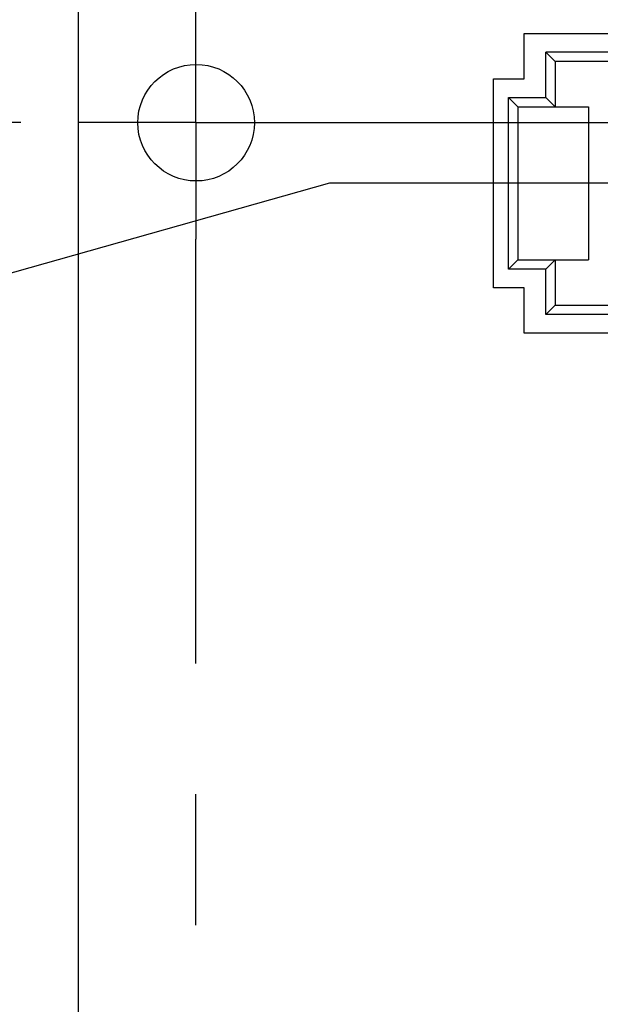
# Model space of a CAD drawing. Header units: inches. Extents: x 0 to 34, y 0 to 22.
# Tile 19 of 28: x 22.6 to 23.2, y 15.7 to 16.8. Entities that reach past the tile are written whole.
import ezdxf

# ---------------------------------------------------------------- set-up
doc = ezdxf.new("R2010")
doc.units = ezdxf.units.IN
doc.header["$LTSCALE"] = 1.87
doc.header["$MEASUREMENT"] = 0
doc.linetypes.add('CENTER', pattern=[0.6, 0.375, -0.075, 0.075, -0.075])
doc.layers.get('0').update_dxf_attribs({"linetype": 'CONTINUOUS'})
doc.layers.add('02___PRT_ALL_AXES', color=7, linetype='CONTINUOUS')
doc.layers.add('DIMENSIONS', color=7, linetype='CONTINUOUS')
doc.styles.get("Standard").update_dxf_attribs({"font": 'txt', "width": 0.8})
doc.dimstyles.new('DIMSTYLE_2', dxfattribs={"dimtxt": 0.125, "dimasz": 0.18, "dimexe": 0.18, "dimexo": 0.0625, "dimgap": 0.09, "dimtad": 0, "dimtih": 1, "dimtoh": 1, "dimdec": 3, "dimzin": 4, "dimdsep": 46, "dimtxsty": 'STANDARD', "dimblk": '_FILLED', "dimblk1": '_FILLED', "dimblk2": '_FILLED', "dimcen": 0.09, "dimadec": 0, "dimazin": 0, "dimtp": 0.01, "dimtm": 0.01, "dimtfac": 1, "dimtdec": 3, "dimtofl": 0, "dimtmove": 0, "dimatfit": 3, "dimldrblk": '_FILLED', "dimfxl": 1, "dimtolj": 1, "dimtzin": 4, "dimarcsym": 0})

# ---------------------------------------------------------------- blocks, each defined once
blk = doc.blocks.new('*D8')
at = {"layer": 'DIMENSIONS', "color": 2, "linetype": 'CONTINUOUS'}
blk.add_line((22.5741, 16.8472), (21.9491, 16.8472), dxfattribs=at)
at = {"layer": 'DIMENSIONS', "color": 2, "linetype": 'CONTINUOUS', "insert": (21.8866, 16.9097), "char_height": 0.125, "width": 1.425, "attachment_point": 3, "line_spacing_factor": 0.9}
blk.add_mtext('4.050{\\Ftxt.shx;\\W1.000000;\\H0.125000; }[102.87]', dxfattribs=at)
blk = doc.blocks.new('_FILLED')
at = {"color": 0, "linetype": 'BYBLOCK'}
blk.add_solid([(0, 0), (-1, 0.1736), (-1, -0.1736)], dxfattribs=at)
blk = doc.blocks.new('*D10')
at = {"layer": 'DIMENSIONS', "color": 2, "linetype": 'CONTINUOUS'}
blk.add_line((22.575, 16.6712), (21.9491, 16.6712), dxfattribs=at)
at = {"layer": 'DIMENSIONS', "color": 2, "linetype": 'CONTINUOUS', "insert": (21.8866, 16.7337), "char_height": 0.125, "width": 1.225, "attachment_point": 3, "line_spacing_factor": 0.9}
blk.add_mtext('3.874{\\Ftxt.shx;\\W1.000000;\\H0.125000; }[98.4]', dxfattribs=at)
blk = doc.blocks.new('*D50')
at = {"layer": 'DIMENSIONS', "color": 2, "linetype": 'CONTINUOUS'}
for p, q in [((22.9057, 16.6062), (22.5511, 16.506)), ((24.025, 16.6062), (22.9057, 16.6062)), ((22.5511, 16.506), (21.9491, 16.506))]:
    blk.add_line(p, q, dxfattribs=at)
at = {"layer": 'DIMENSIONS', "color": 2, "linetype": 'CONTINUOUS', "insert": (21.8866, 16.5685), "char_height": 0.125, "width": 1.325, "attachment_point": 3, "line_spacing_factor": 0.9}
blk.add_mtext('3.809{\\Ftxt.shx;\\W1.000000;\\H0.125000; }[96.75]', dxfattribs=at)
blk = doc.blocks.new('*D51')
at = {"layer": 'DIMENSIONS', "color": 2, "linetype": 'CONTINUOUS'}
blk.add_line((24.2126, 16.7938), (24.2126, 17.5347), dxfattribs=at)
at = {"layer": 'DIMENSIONS', "color": 2, "linetype": 'CONTINUOUS', "insert": (24.1501, 17.5972), "char_height": 0.125, "width": 1.325, "attachment_point": 1, "rotation": 90, "line_spacing_factor": 0.9}
blk.add_mtext('1.576{\\Ftxt.shx;\\W1.000000;\\H0.125000; }[40.03]', dxfattribs=at)

msp = doc.modelspace()

# ---------------------------------------------------------------- linework, layer by layer
at = {"color": 7, "linetype": 'CONTINUOUS'}
for p, q in [((22.6366, 12.7972), (22.6366, 16.8472)), ((23.1148, 16.718), (23.1148, 16.7665)), ((23.1148, 16.7665), (25.3438, 16.7665)), ((23.1378, 16.698), (23.1378, 16.7465)), ((23.1478, 16.7365), (23.1378, 16.7465)), ((23.2278, 16.7465), (23.1378, 16.7465)), ((23.1478, 16.7365), (23.1478, 16.688)), ((23.2278, 16.7365), (23.1478, 16.7365)), ((23.0818, 16.494), (23.0818, 16.718)), ((23.0818, 16.718), (23.1148, 16.718)), ((23.0978, 16.514), (23.0978, 16.698)), ((23.1078, 16.688), (23.0978, 16.698)), ((23.0978, 16.698), (23.1378, 16.698)), ((23.1478, 16.688), (23.1378, 16.698)), ((23.1078, 16.688), (23.1078, 16.524)), ((23.1078, 16.688), (23.1838, 16.688)), ((23.1838, 16.688), (23.1838, 16.524)), ((23.1078, 16.524), (23.0978, 16.514)), ((23.1078, 16.524), (23.1838, 16.524)), ((23.1478, 16.524), (23.1378, 16.514)), ((23.1478, 16.524), (23.1478, 16.4755)), ((23.1378, 16.514), (23.0978, 16.514)), ((23.1378, 16.4655), (23.1378, 16.514)), ((23.1148, 16.494), (23.0818, 16.494)), ((23.1148, 16.4455), (23.1148, 16.494)), ((23.1478, 16.4755), (23.1378, 16.4655)), ((23.1478, 16.4755), (23.2278, 16.4755)), ((23.2278, 16.4655), (23.1378, 16.4655)), ((25.3438, 16.4455), (23.1148, 16.4455))]:
    msp.add_line(p, q, dxfattribs=at)
msp.add_circle((22.7628, 16.671), 0.0625, dxfattribs=at)
at = {"layer": '02___PRT_ALL_AXES', "color": 7, "linetype": 'CENTER'}
for p, q in [((22.7626, 16.6712), (22.7626, 16.7963)), ((22.7626, 16.6712), (22.6375, 16.6712)), ((22.7626, 16.6712), (22.7626, 16.5461)), ((22.7626, 16.6712), (25.5365, 16.6712)), ((22.7626, 13.8472), (22.7626, 16.5461))]:
    msp.add_line(p, q, dxfattribs=at)

# ---------------------------------------------------------------- dimensions: what is measured, and where the dimension line sits
at = {"layer": 'DIMENSIONS', "color": 2, "linetype": 'CONTINUOUS'}
for feature_location, offset, dtype, origin, picture, middle in [((24.2126, 16.7938), (0, 0.7409), 1, (22.6366, 16.7313), '*D51', (24.2126, 18.2597)), ((22.5741, 16.8472), (-0.625, 0), 0, (22.6366, 12.7972), '*D8', (20.8741, 16.8472)), ((22.575, 16.6712), (-0.6259, 0), 0, (22.6375, 12.7972), '*D10', (20.9741, 16.6712)), ((24.025, 16.6062), (-2.0759, -0.1002), 0, (24.0875, 12.7972), '*D50', (20.9241, 16.506))]:
    dim = msp.add_ordinate_dim(feature_location=feature_location, offset=offset, dtype=dtype, origin=origin, dimstyle='DIMSTYLE_2', dxfattribs=at)
    dim.commit()
    dim.dimension.update_dxf_attribs({"geometry": picture, "text_midpoint": middle})

doc.saveas('drawing.dxf')
